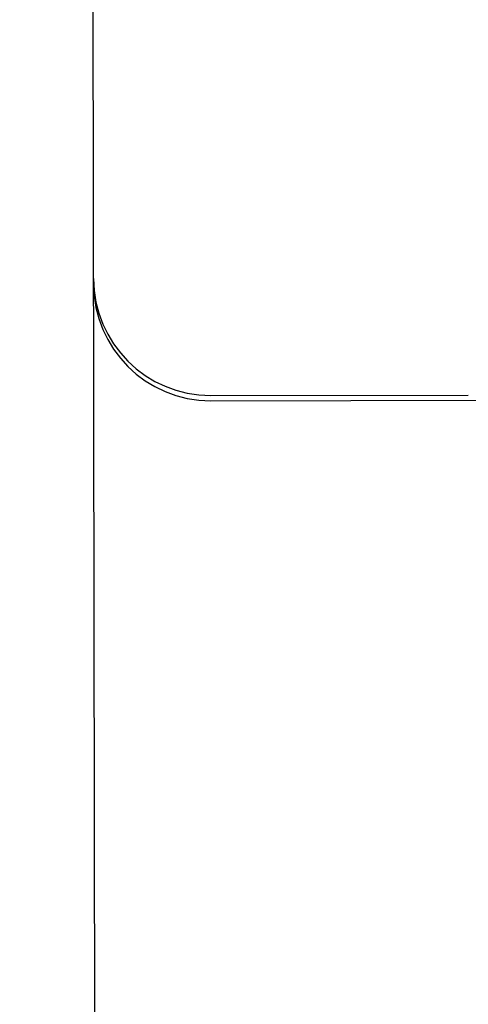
# Model space of a CAD drawing. Header units: inches. Extents: x 0 to 225, y 0 to 145.
# Tile 19 of 104: x 76.304 to 76.424, y 43.352 to 43.615. Entities that reach past the tile are written whole.
import ezdxf

# ---------------------------------------------------------------- set-up
doc = ezdxf.new("R2010")
doc.units = ezdxf.units.IN
doc.header["$LTSCALE"] = 12.3497320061
doc.header["$MEASUREMENT"] = 0
doc.linetypes.add('HIDDEN', pattern=[0.2, 0.1, -0.1])
doc.layers.get('0').update_dxf_attribs({"linetype": 'CONTINUOUS'})
for name, color, linetype in [('02___PRT_ALL_AXES', 7, 'CONTINUOUS'), ('DEFAULT_2', 8, 'HIDDEN'), ('DIMENSIONS', 7, 'CONTINUOUS')]:
    doc.layers.add(name, color=color, linetype=linetype)
doc.styles.get("Standard").update_dxf_attribs({"font": 'txt', "width": 0.8})
doc.dimstyles.new('DIMSTYLE_3', dxfattribs={"dimtxt": 1.030245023, "dimasz": 1.3208269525, "dimexe": 0.09, "dimexo": 0.07, "dimgap": 0.039, "dimtad": 0, "dimtih": 1, "dimtoh": 1, "dimzin": 4, "dimdsep": 46, "dimtxsty": 'Standard', "dimblk": '_FILLED', "dimblk1": '_FILLED', "dimblk2": '_FILLED', "dimcen": 0.09, "dimadec": 0, "dimazin": 0, "dimtfac": 1, "dimtofl": 0, "dimtmove": 0, "dimatfit": 3, "dimldrblk": '_FILLED', "dimfxl": 0, "dimtolj": 1, "dimtzin": 4, "dimarcsym": 0})

# ---------------------------------------------------------------- blocks, each defined once
blk = doc.blocks.new('_FILLED')
at = {"color": 0, "linetype": 'ByBlock'}
blk.add_solid([(0, 0), (-1, 0.2), (-1, -0.2)], dxfattribs=at)
blk = doc.blocks.new('*D13')
at = {"layer": 'DIMENSIONS', "color": 2, "linetype": 'Continuous'}
for p, q in [((73.9021050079, 93.34851445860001), (71.2604511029, 93.34851445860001)), ((77.5271050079, 93.34851445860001), (79.7422998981, 93.34851445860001))]:
    blk.add_line(p, q, dxfattribs=at)
at = {"layer": 'DIMENSIONS', "color": 2, "linetype": 'Continuous', "xscale": 1.3208269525, "yscale": 1.3208269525, "zscale": 1.3208269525}
blk.add_blockref('_FILLED', (73.9021050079, 93.34851445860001), dxfattribs=at)
at = {"layer": 'DIMENSIONS', "color": 2, "linetype": 'Continuous', "xscale": 1.3208269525, "yscale": 1.3208269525, "zscale": 1.3208269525, "rotation": 180}
blk.add_blockref('_FILLED', (77.5271050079, 93.34851445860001), dxfattribs=at)
at = {"layer": 'DIMENSIONS', "color": 2, "linetype": 'Continuous', "insert": (80.2574224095, 93.8636369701), "char_height": 1.030245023, "width": 3.2967840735, "attachment_point": 1, "line_spacing_factor": 0.9}
blk.add_mtext('3.63', dxfattribs=at)

msp = doc.modelspace()

# ---------------------------------------------------------------- linework, layer by layer
at = {"layer": '02___PRT_ALL_AXES', "color": 8, "linetype": 'HIDDEN'}
for p, q in [((76.35505661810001, 43.5149187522), (76.4238065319, 43.51502759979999)), ((76.3550588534, 43.5135068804), (77.1675578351, 43.5147932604))]:
    msp.add_line(p, q, dxfattribs=at)
at = {"layer": 'DEFAULT_2', "color": 8, "linetype": 'HIDDEN'}
msp.add_line((76.325073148, 42.7149326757), (76.3220724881, 44.6101992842), dxfattribs=at)
for centre, start in [((76.35500714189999, 43.5461687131), 180.0907128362), ((76.3550093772, 43.5447568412), 180.0907128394)]:
    msp.add_arc(centre, 0.03125, start, 270.0907128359, dxfattribs=at)

# ---------------------------------------------------------------- dimensions: what is measured, and where the dimension line sits
at = {"layer": 'DIMENSIONS', "color": 2, "linetype": 'Continuous'}
dim = msp.add_linear_dim(base=(73.9021050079, 93.34851445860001), p1=(77.5271050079, 103.9466635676), p2=(73.9021050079, 42.6956635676), angle=180, dimstyle='DIMSTYLE_3', dxfattribs=at)
dim.commit()
dim.dimension.update_dxf_attribs({"geometry": '*D13', "text_midpoint": (81.9058144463, 93.34851445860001), "dimtype": 160})

doc.saveas('drawing.dxf')
